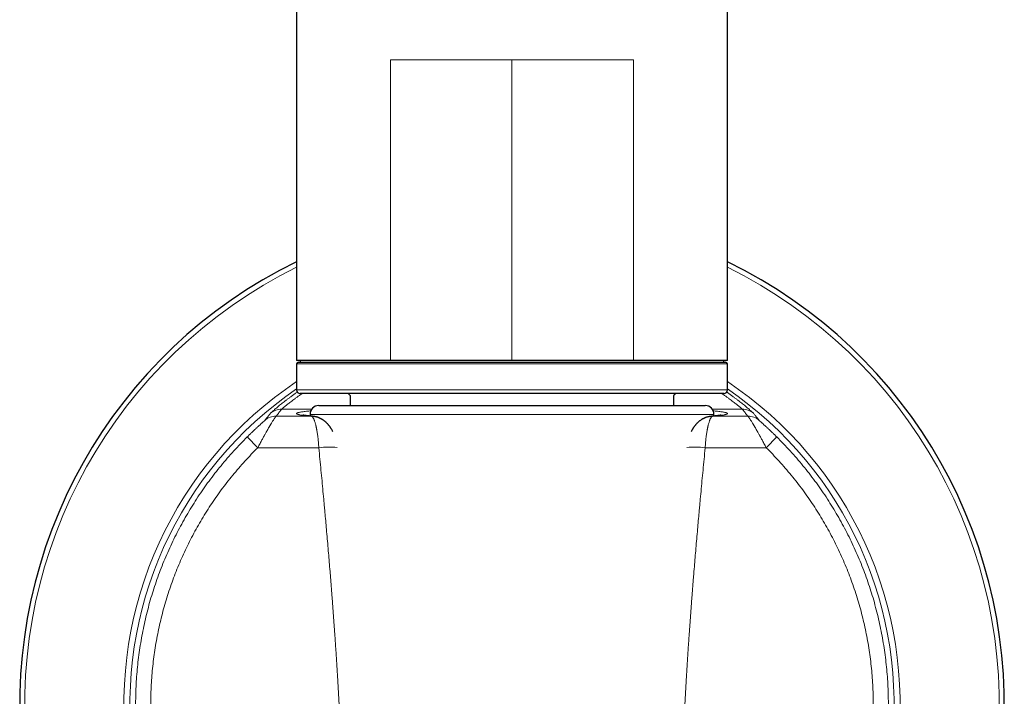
# Model space of a CAD drawing. Header units: millimetres. Extents: x 8 to 869, y 12 to 834.
# Tile 43 of 216: x 326 to 383, y 614 to 653. Entities that reach past the tile are written whole.
import ezdxf

# ---------------------------------------------------------------- set-up
doc = ezdxf.new("R2010")
doc.units = ezdxf.units.MM

msp = doc.modelspace()

# ---------------------------------------------------------------- linework, layer by layer
at = {"color": 7, "linetype": 'Continuous', "lineweight": 30}
for p, q in [((341.891, 697.913), (341.891, 632.913)), ((366.691, 632.913), (366.691, 697.913)), ((347.291, 632.913), (341.891, 632.913)), ((341.891, 632.713), (341.891, 631.213)), ((341.991, 632.813), (366.591, 632.813)), ((342.091, 632.913), (342.091, 632.813)), ((354.291, 632.913), (347.291, 632.913)), ((361.291, 632.913), (354.291, 632.913)), ((366.691, 632.913), (361.291, 632.913)), ((366.491, 632.813), (366.491, 632.913)), ((366.691, 631.213), (366.691, 632.713)), ((366.491, 631.013), (342.091, 631.013)), ((344.976, 630.891), (344.976, 630.317)), ((363.607, 630.317), (363.607, 630.891)), ((343.163, 630.317), (364.578, 630.317)), ((364.578, 630.317), (365.419, 630.317)), ((342.664, 629.795), (342.667, 629.711)), ((365.915, 629.711), (365.918, 629.795))]:
    msp.add_line(p, q, dxfattribs=at)
at = {"color": 252, "linetype": 'Continuous', "lineweight": 0}
for p, q in [((347.291, 650.213), (347.291, 632.913)), ((354.291, 650.213), (354.291, 632.913)), ((361.291, 650.213), (361.291, 632.913)), ((366.691, 632.713), (341.891, 632.713)), ((341.891, 631.213), (366.691, 631.213)), ((342.759, 630.111), (341.034, 630.111)), ((365.823, 630.111), (367.548, 630.111)), ((365.918, 629.795), (342.664, 629.795)), ((339.658, 627.893), (339.046, 628.511)), ((368.924, 627.893), (369.536, 628.511))]:
    msp.add_line(p, q, dxfattribs=at)
at = {"color": 252, "linetype": 'Continuous', "lineweight": 0, "flags": 128}
for points in [[(340.712, 629.704), (340.966, 629.703), (341.221, 629.703), (341.475, 629.702), (341.73, 629.701), (341.984, 629.7), (342.239, 629.7), (342.494, 629.699), (342.748, 629.698)], [(342.835, 629.695), (342.811, 629.697), (342.748, 629.698)], [(365.747, 629.695), (365.772, 629.697), (365.834, 629.698)], [(367.87, 629.704), (367.616, 629.703), (367.361, 629.703), (367.107, 629.702), (366.852, 629.701), (366.598, 629.7), (366.343, 629.7), (366.088, 629.699), (365.834, 629.698)], [(343.167, 627.883), (342.728, 627.884), (342.289, 627.885), (341.851, 627.886), (341.412, 627.887), (340.973, 627.889), (340.535, 627.89), (340.096, 627.891), (339.658, 627.893)], [(365.415, 627.883), (365.854, 627.884), (366.293, 627.885), (366.732, 627.886), (367.17, 627.887), (367.609, 627.889), (368.047, 627.89), (368.486, 627.891), (368.924, 627.893)]]:
    msp.add_lwpolyline(points, dxfattribs=at)
at = {"color": 7, "linetype": 'Continuous', "lineweight": 30}
for centre, radius, start, end in [((354.291, 613.111), 28.344, 115.9433, 254.6565), ((354.291, 613.111), 28.344, 285.3435, 64.0567), ((341.991, 632.713), 0.1, 90, 180), ((366.591, 632.713), 0.1, 0, 90), ((342.091, 631.213), 0.2, 180, 270), ((344.791, 630.813), 0.2, 22.7057, 90), ((363.791, 630.813), 0.2, 90, 157.2943), ((366.491, 631.213), 0.2, 270, 0), ((343.163, 629.817), 0.5, 90, 182.4813), ((365.419, 629.817), 0.5, 357.5187, 90)]:
    msp.add_arc(centre, radius, start, end, dxfattribs=at)
at = {"color": 252, "linetype": 'Continuous', "lineweight": 0}
for centre, radius, start, end in [((354.291, 613.111), 28.054, 116.2323, 254.4936), ((354.291, 613.111), 28.054, 285.5064, 63.7677), ((354.291, 613.111), 22.344, 123.7074, 250.3875), ((354.291, 613.111), 22.344, 289.6125, 56.2926), ((354.291, 613.111), 21.996, 124.3152, 250.0637), ((354.291, 613.111), 21.996, 289.9363, 55.6848), ((341.033, 629.112), 0.999, 89.9368, 129.6153), ((367.549, 629.112), 0.999, 50.3847, 90.0632), ((340.711, 628.705), 0.999, 89.9399, 131.0227), ((367.871, 628.705), 0.999, 48.9773, 90.0601), ((343.753, 624.342), 3.589, 82.454, 99.3846), ((364.83, 624.342), 3.589, 80.6154, 97.546)]:
    msp.add_arc(centre, radius, start, end, dxfattribs=at)
for points, knots in [([(354.291, 650.213), (354.021, 650.213), (353.479, 650.213), (352.671, 650.213), (351.87, 650.213), (351.079, 650.213), (350.302, 650.213), (349.528, 650.213), (348.763, 650.213), (348.007, 650.213), (347.53, 650.213), (347.291, 650.213)], [0, 0, 0, 0, 0.109112, 0.218223, 0.327335, 0.436447, 0.545558, 0.65467, 0.76978, 0.88489, 1, 1, 1, 1]), ([(361.291, 650.213), (361.052, 650.213), (360.575, 650.213), (359.819, 650.213), (359.054, 650.213), (358.28, 650.213), (357.503, 650.213), (356.712, 650.213), (355.911, 650.213), (355.103, 650.213), (354.562, 650.213), (354.291, 650.213)], [0, 0, 0, 0, 0.11511, 0.23022, 0.34533, 0.454442, 0.563553, 0.672665, 0.781777, 0.890888, 1, 1, 1, 1]), ([(340.396, 629.882), (340.401, 629.887), (340.41, 629.898), (340.439, 629.925), (340.477, 629.961), (340.527, 630.006), (340.588, 630.059), (340.66, 630.121), (340.739, 630.189), (340.824, 630.259), (340.913, 630.332), (341.011, 630.411), (341.116, 630.495), (341.231, 630.584), (341.353, 630.678), (341.485, 630.777), (341.629, 630.884), (341.776, 630.991), (341.882, 631.066), (341.929, 631.1)], [0, 0, 0, 0, 0.0635972, 0.1270007, 0.190303, 0.2535973, 0.3169771, 0.3805352, 0.4443639, 0.4996817, 0.554934, 0.6101801, 0.6654791, 0.72089, 0.7764715, 0.8322819, 0.8883785, 0.9493381, 1, 1, 1, 1]), ([(342.216, 631.013), (342.213, 631.011), (342.156, 630.973), (342.055, 630.902), (341.914, 630.802), (341.784, 630.708), (341.664, 630.619), (341.554, 630.536), (341.454, 630.459), (341.364, 630.389), (341.285, 630.327), (341.217, 630.271), (341.159, 630.223), (341.112, 630.183), (341.075, 630.151), (341.048, 630.126), (341.039, 630.116), (341.034, 630.111)], [0, 0, 0, 0, 0.004212, 0.075176, 0.14606, 0.216935, 0.28787, 0.358934, 0.430197, 0.501727, 0.572798, 0.643797, 0.714788, 0.785838, 0.857013, 0.928379, 1, 1, 1, 1]), ([(366.366, 631.013), (366.369, 631.011), (366.426, 630.973), (366.527, 630.902), (366.668, 630.802), (366.798, 630.708), (366.918, 630.619), (367.028, 630.536), (367.128, 630.459), (367.218, 630.389), (367.297, 630.327), (367.365, 630.271), (367.423, 630.223), (367.471, 630.183), (367.507, 630.151), (367.534, 630.126), (367.544, 630.116), (367.548, 630.111)], [0, 0, 0, 0, 0.004212, 0.075176, 0.14606, 0.216935, 0.28787, 0.358934, 0.430197, 0.501727, 0.572798, 0.643797, 0.714788, 0.785838, 0.857013, 0.928379, 1, 1, 1, 1]), ([(368.186, 629.882), (368.181, 629.887), (368.172, 629.898), (368.143, 629.925), (368.105, 629.961), (368.055, 630.006), (367.995, 630.059), (367.923, 630.121), (367.843, 630.189), (367.758, 630.259), (367.669, 630.332), (367.571, 630.411), (367.466, 630.495), (367.352, 630.584), (367.229, 630.678), (367.097, 630.777), (366.953, 630.884), (366.806, 630.991), (366.701, 631.066), (366.653, 631.099)], [0, 0, 0, 0, 0.063606, 0.127018, 0.190328, 0.253631, 0.317019, 0.380586, 0.444423, 0.499748, 0.555008, 0.610262, 0.665568, 0.720986, 0.776575, 0.832393, 0.888497, 0.949465, 1, 1, 1, 1]), ([(340.055, 629.459), (340.074, 629.483), (340.111, 629.53), (340.168, 629.602), (340.225, 629.672), (340.282, 629.743), (340.339, 629.812), (340.377, 629.859), (340.396, 629.882)], [0, 0, 0, 0, 0.169577, 0.337989, 0.505238, 0.671323, 0.836243, 1, 1, 1, 1]), ([(341.034, 630.111), (341.012, 630.084), (340.968, 630.03), (340.904, 629.949), (340.839, 629.868), (340.775, 629.786), (340.733, 629.731), (340.712, 629.704)], [0, 0, 0, 0, 0.198084, 0.397125, 0.597125, 0.798084, 1, 1, 1, 1]), ([(342.748, 629.698), (342.695, 629.703), (342.589, 629.713), (342.449, 629.728), (342.324, 629.742), (342.214, 629.757), (342.119, 629.773), (342.04, 629.788), (341.977, 629.803), (341.929, 629.819), (341.897, 629.834), (341.881, 629.85), (341.881, 629.865), (341.897, 629.881), (341.929, 629.896), (341.977, 629.912), (342.04, 629.927), (342.119, 629.942), (342.213, 629.957), (342.323, 629.972), (342.448, 629.987), (342.575, 630), (342.666, 630.009), (342.705, 630.012)], [0, 0, 0, 0, 0.048425, 0.096693, 0.144867, 0.193007, 0.241176, 0.289437, 0.33785, 0.386224, 0.434448, 0.482584, 0.530693, 0.578839, 0.627082, 0.675485, 0.723827, 0.772019, 0.820122, 0.868198, 0.91631, 0.964519, 1, 1, 1, 1]), ([(365.834, 629.698), (365.887, 629.703), (365.993, 629.713), (366.133, 629.728), (366.259, 629.742), (366.368, 629.757), (366.463, 629.773), (366.542, 629.788), (366.605, 629.803), (366.653, 629.819), (366.685, 629.834), (366.701, 629.85), (366.701, 629.865), (366.685, 629.881), (366.653, 629.896), (366.606, 629.912), (366.542, 629.927), (366.463, 629.942), (366.369, 629.957), (366.26, 629.972), (366.134, 629.987), (366.007, 630), (365.916, 630.009), (365.877, 630.012)], [0, 0, 0, 0, 0.048422, 0.096687, 0.144858, 0.192995, 0.241161, 0.289419, 0.337829, 0.3862, 0.434421, 0.482554, 0.530661, 0.578803, 0.627044, 0.675444, 0.723783, 0.771971, 0.820072, 0.868145, 0.916254, 0.96446, 1, 1, 1, 1]), ([(367.548, 630.111), (367.57, 630.084), (367.614, 630.03), (367.679, 629.949), (367.743, 629.868), (367.807, 629.786), (367.849, 629.731), (367.87, 629.704)], [0, 0, 0, 0, 0.198084, 0.397125, 0.597125, 0.798084, 1, 1, 1, 1]), ([(368.527, 629.459), (368.508, 629.483), (368.471, 629.53), (368.414, 629.602), (368.357, 629.672), (368.301, 629.743), (368.244, 629.812), (368.205, 629.859), (368.186, 629.882)], [0, 0, 0, 0, 0.169577, 0.337989, 0.505238, 0.671323, 0.836243, 1, 1, 1, 1]), ([(339.046, 628.511), (339.068, 628.533), (339.113, 628.578), (339.18, 628.643), (339.247, 628.708), (339.313, 628.771), (339.375, 628.831), (339.434, 628.887), (339.49, 628.939), (339.543, 628.989), (339.595, 629.037), (339.645, 629.084), (339.703, 629.138), (339.768, 629.197), (339.828, 629.252), (339.875, 629.295), (339.912, 629.328), (339.946, 629.358), (339.976, 629.386), (340.003, 629.41), (340.024, 629.429), (340.04, 629.444), (340.052, 629.455), (340.054, 629.457), (340.055, 629.459)], [0, 0, 0, 0, 0.052907, 0.105247, 0.157123, 0.208638, 0.2599, 0.304911, 0.348961, 0.392135, 0.434521, 0.476213, 0.517309, 0.583469, 0.646299, 0.686645, 0.725985, 0.764537, 0.804682, 0.844112, 0.883189, 0.92283, 0.961611, 1, 1, 1, 1]), ([(340.712, 629.704), (340.709, 629.702), (340.703, 629.697), (340.687, 629.678), (340.67, 629.655), (340.653, 629.632), (340.64, 629.612), (340.625, 629.59), (340.608, 629.566), (340.591, 629.54), (340.567, 629.502), (340.533, 629.45), (340.489, 629.379), (340.451, 629.318), (340.422, 629.27), (340.404, 629.24), (340.385, 629.208), (340.366, 629.176), (340.346, 629.143), (340.325, 629.108), (340.295, 629.056), (340.253, 628.985), (340.198, 628.889), (340.146, 628.798), (340.098, 628.713), (340.066, 628.656), (340.044, 628.616), (340.032, 628.595), (340.02, 628.574), (340.009, 628.552), (339.997, 628.53), (339.974, 628.49), (339.94, 628.428), (339.893, 628.34), (339.841, 628.243), (339.784, 628.135), (339.722, 628.017), (339.68, 627.935), (339.658, 627.893)], [0, 0, 0, 0, 0.044121, 0.088536, 0.133312, 0.15586, 0.178523, 0.201308, 0.224223, 0.247277, 0.270476, 0.315076, 0.360993, 0.408272, 0.424509, 0.440906, 0.457466, 0.474189, 0.491077, 0.508131, 0.525352, 0.566061, 0.608766, 0.653482, 0.684103, 0.715608, 0.724006, 0.732465, 0.740985, 0.749566, 0.758207, 0.76691, 0.797528, 0.831437, 0.868638, 0.909132, 0.952919, 1, 1, 1, 1]), ([(343.167, 627.883), (343.166, 627.916), (343.162, 627.984), (343.156, 628.085), (343.148, 628.186), (343.14, 628.287), (343.13, 628.387), (343.119, 628.487), (343.106, 628.59), (343.09, 628.697), (343.073, 628.808), (343.058, 628.892), (343.047, 628.949), (343.041, 628.98), (343.035, 629.012), (343.028, 629.043), (343.021, 629.074), (343.014, 629.105), (343.007, 629.135), (342.997, 629.18), (342.981, 629.24), (342.96, 629.315), (342.94, 629.38), (342.92, 629.436), (342.908, 629.47), (342.899, 629.491), (342.895, 629.501), (342.891, 629.511), (342.886, 629.521), (342.882, 629.531), (342.878, 629.54), (342.868, 629.561), (342.853, 629.591), (342.834, 629.623), (342.817, 629.647), (342.801, 629.665), (342.787, 629.678), (342.774, 629.688), (342.763, 629.694), (342.755, 629.697), (342.75, 629.698), (342.748, 629.698)], [0, 0, 0, 0, 0.0345082, 0.0694043, 0.1046958, 0.1403898, 0.1764931, 0.2130124, 0.2499541, 0.2933843, 0.3384311, 0.3851021, 0.3991667, 0.4133732, 0.4277217, 0.4422124, 0.4568453, 0.4716207, 0.4865387, 0.5015994, 0.5397548, 0.5818421, 0.6278622, 0.6603935, 0.6946385, 0.7025625, 0.7105729, 0.7186696, 0.7268527, 0.7351222, 0.7434781, 0.7519204, 0.7928585, 0.8302117, 0.8639803, 0.8941643, 0.920764, 0.9489726, 0.9715814, 0.9885905, 1, 1, 1, 1]), ([(365.415, 627.883), (365.416, 627.916), (365.42, 627.984), (365.426, 628.085), (365.434, 628.186), (365.443, 628.287), (365.452, 628.387), (365.464, 628.487), (365.477, 628.59), (365.492, 628.697), (365.509, 628.808), (365.524, 628.892), (365.535, 628.949), (365.541, 628.98), (365.548, 629.012), (365.554, 629.043), (365.561, 629.074), (365.568, 629.105), (365.575, 629.135), (365.586, 629.18), (365.601, 629.24), (365.622, 629.315), (365.643, 629.38), (365.662, 629.436), (365.675, 629.47), (365.683, 629.491), (365.687, 629.501), (365.692, 629.511), (365.696, 629.521), (365.7, 629.531), (365.704, 629.54), (365.714, 629.561), (365.729, 629.591), (365.748, 629.623), (365.766, 629.647), (365.781, 629.665), (365.795, 629.678), (365.808, 629.688), (365.819, 629.694), (365.827, 629.697), (365.832, 629.698), (365.834, 629.698)], [0, 0, 0, 0, 0.034508, 0.069404, 0.104696, 0.14039, 0.176493, 0.213012, 0.249954, 0.293384, 0.338431, 0.385102, 0.399167, 0.413373, 0.427722, 0.442212, 0.456845, 0.471621, 0.486539, 0.501599, 0.539755, 0.581842, 0.627862, 0.660394, 0.694639, 0.702563, 0.710573, 0.71867, 0.726853, 0.735122, 0.743478, 0.75192, 0.792858, 0.830212, 0.86398, 0.894164, 0.920764, 0.948973, 0.971581, 0.988591, 1, 1, 1, 1]), ([(367.87, 629.704), (367.873, 629.702), (367.879, 629.697), (367.895, 629.678), (367.913, 629.655), (367.929, 629.632), (367.943, 629.612), (367.957, 629.59), (367.974, 629.566), (367.991, 629.54), (368.016, 629.502), (368.049, 629.45), (368.093, 629.379), (368.131, 629.318), (368.16, 629.27), (368.178, 629.24), (368.197, 629.208), (368.217, 629.176), (368.236, 629.143), (368.257, 629.108), (368.287, 629.056), (368.329, 628.985), (368.384, 628.889), (368.436, 628.798), (368.484, 628.713), (368.516, 628.656), (368.538, 628.616), (368.55, 628.595), (368.562, 628.574), (368.574, 628.552), (368.585, 628.53), (368.608, 628.49), (368.642, 628.428), (368.689, 628.34), (368.742, 628.243), (368.799, 628.135), (368.86, 628.017), (368.902, 627.935), (368.924, 627.893)], [0, 0, 0, 0, 0.044121, 0.088536, 0.133312, 0.15586, 0.178523, 0.201308, 0.224223, 0.247277, 0.270476, 0.315076, 0.360993, 0.408272, 0.424509, 0.440906, 0.457466, 0.474189, 0.491077, 0.508131, 0.525352, 0.566061, 0.608766, 0.653482, 0.684103, 0.715608, 0.724006, 0.732465, 0.740985, 0.749566, 0.758207, 0.76691, 0.797528, 0.831437, 0.868638, 0.909132, 0.952919, 1, 1, 1, 1]), ([(369.536, 628.511), (369.514, 628.533), (369.469, 628.578), (369.402, 628.643), (369.335, 628.708), (369.27, 628.771), (369.207, 628.831), (369.148, 628.887), (369.093, 628.939), (369.039, 628.989), (368.987, 629.037), (368.937, 629.084), (368.879, 629.138), (368.815, 629.197), (368.754, 629.252), (368.707, 629.295), (368.67, 629.328), (368.636, 629.358), (368.606, 629.386), (368.58, 629.41), (368.558, 629.429), (368.542, 629.444), (368.531, 629.455), (368.528, 629.457), (368.527, 629.459)], [0, 0, 0, 0, 0.052907, 0.105247, 0.157123, 0.208638, 0.2599, 0.304911, 0.348961, 0.392135, 0.434521, 0.476213, 0.517309, 0.583469, 0.646299, 0.686645, 0.725985, 0.764537, 0.804682, 0.844112, 0.883189, 0.92283, 0.961611, 1, 1, 1, 1]), ([(344.391, 612.114), (344.38, 612.344), (344.356, 612.806), (344.319, 613.497), (344.28, 614.189), (344.246, 614.754), (344.219, 615.191), (344.199, 615.5), (344.18, 615.809), (344.159, 616.12), (344.139, 616.432), (344.118, 616.741), (344.092, 617.121), (344.06, 617.573), (344.022, 618.105), (343.982, 618.643), (343.948, 619.088), (343.922, 619.436), (343.902, 619.687), (343.882, 619.94), (343.862, 620.194), (343.842, 620.442), (343.823, 620.682), (343.796, 621.01), (343.76, 621.436), (343.715, 621.967), (343.668, 622.51), (343.622, 623.042), (343.576, 623.562), (343.542, 623.942), (343.519, 624.194), (343.508, 624.315), (343.497, 624.432), (343.486, 624.55), (343.475, 624.668), (343.45, 624.943), (343.409, 625.379), (343.352, 625.983), (343.292, 626.602), (343.231, 627.237), (343.189, 627.666), (343.167, 627.883)], [0, 0, 0, 0, 0.043752, 0.087488, 0.131113, 0.175004, 0.194571, 0.214075, 0.233636, 0.25328, 0.273034, 0.292923, 0.31196, 0.345161, 0.378767, 0.412858, 0.447501, 0.463251, 0.47913, 0.495142, 0.511291, 0.527582, 0.542345, 0.55691, 0.589866, 0.623555, 0.657998, 0.693215, 0.724858, 0.757121, 0.765546, 0.772926, 0.780348, 0.787812, 0.795319, 0.802868, 0.84024, 0.878632, 0.918051, 0.958506, 1, 1, 1, 1]), ([(364.191, 612.114), (364.203, 612.344), (364.226, 612.806), (364.263, 613.497), (364.303, 614.189), (364.337, 614.754), (364.363, 615.191), (364.383, 615.5), (364.403, 615.809), (364.423, 616.12), (364.443, 616.432), (364.464, 616.741), (364.49, 617.121), (364.522, 617.573), (364.56, 618.105), (364.6, 618.643), (364.634, 619.088), (364.661, 619.436), (364.68, 619.687), (364.7, 619.94), (364.72, 620.194), (364.74, 620.442), (364.76, 620.682), (364.786, 621.01), (364.822, 621.436), (364.867, 621.967), (364.914, 622.51), (364.96, 623.042), (365.006, 623.562), (365.04, 623.942), (365.063, 624.194), (365.075, 624.315), (365.085, 624.432), (365.096, 624.55), (365.107, 624.668), (365.132, 624.943), (365.173, 625.379), (365.23, 625.983), (365.29, 626.602), (365.351, 627.237), (365.393, 627.666), (365.415, 627.883)], [0, 0, 0, 0, 0.043752, 0.087488, 0.131113, 0.175004, 0.194571, 0.214075, 0.233636, 0.25328, 0.273034, 0.292923, 0.31196, 0.345161, 0.378767, 0.412858, 0.447501, 0.463251, 0.47913, 0.495142, 0.511291, 0.527582, 0.542345, 0.55691, 0.589866, 0.623555, 0.657998, 0.693215, 0.724858, 0.757121, 0.765546, 0.772926, 0.780348, 0.787812, 0.795319, 0.802868, 0.84024, 0.878632, 0.918051, 0.958506, 1, 1, 1, 1])]:
    msp.add_open_spline(points, degree=3, knots=knots, dxfattribs=at)
at = {"color": 7, "linetype": 'Continuous', "lineweight": 30}
for points, knots in [([(342.835, 629.695), (342.815, 629.697), (342.775, 629.701), (342.72, 629.706), (342.671, 629.711), (342.628, 629.715), (342.591, 629.719), (342.559, 629.722), (342.532, 629.726), (342.508, 629.728), (342.488, 629.731), (342.47, 629.733), (342.454, 629.735), (342.438, 629.737), (342.422, 629.739), (342.406, 629.741), (342.385, 629.744), (342.361, 629.748), (342.335, 629.752), (342.313, 629.755), (342.297, 629.758), (342.286, 629.76), (342.278, 629.761), (342.27, 629.763), (342.263, 629.764), (342.256, 629.765), (342.251, 629.767), (342.246, 629.768), (342.246, 629.768), (342.246, 629.768)], [0, 0, 0, 0, 0.062594, 0.120692, 0.1743, 0.223424, 0.268067, 0.307555, 0.342728, 0.37359, 0.400143, 0.42614, 0.449285, 0.473383, 0.498439, 0.524452, 0.551421, 0.604569, 0.655718, 0.704343, 0.751492, 0.775839, 0.799944, 0.824696, 0.853828, 0.887749, 0.926448, 0.967533, 1, 1, 1, 1]), ([(343.968, 628.829), (343.961, 628.842), (343.944, 628.877), (343.918, 628.923), (343.894, 628.964), (343.876, 628.994), (343.858, 629.022), (343.838, 629.053), (343.814, 629.087), (343.789, 629.123), (343.761, 629.16), (343.733, 629.194), (343.706, 629.227), (343.678, 629.258), (343.649, 629.289), (343.618, 629.321), (343.584, 629.353), (343.549, 629.384), (343.514, 629.414), (343.477, 629.442), (343.44, 629.47), (343.405, 629.494), (343.374, 629.513), (343.348, 629.529), (343.32, 629.545), (343.288, 629.562), (343.254, 629.579), (343.222, 629.594), (343.195, 629.606), (343.17, 629.616), (343.14, 629.627), (343.102, 629.641), (343.054, 629.655), (343.006, 629.668), (342.958, 629.678), (342.915, 629.685), (342.873, 629.691), (342.848, 629.694), (342.835, 629.695)], [0, 0, 0, 0, 0.029461, 0.078531, 0.105408, 0.126159, 0.14845, 0.174048, 0.202328, 0.232726, 0.263876, 0.297193, 0.324358, 0.352037, 0.381057, 0.411728, 0.443521, 0.475972, 0.506517, 0.537804, 0.569417, 0.599417, 0.623496, 0.641822, 0.661285, 0.685388, 0.713086, 0.737196, 0.75635, 0.772268, 0.791381, 0.818596, 0.849397, 0.882493, 0.908553, 0.93586, 0.96594, 1, 1, 1, 1]), ([(365.747, 629.695), (365.734, 629.694), (365.709, 629.691), (365.667, 629.685), (365.618, 629.677), (365.563, 629.665), (365.507, 629.649), (365.459, 629.634), (365.42, 629.619), (365.39, 629.607), (365.361, 629.594), (365.328, 629.579), (365.294, 629.562), (365.262, 629.545), (365.232, 629.528), (365.198, 629.507), (365.158, 629.481), (365.111, 629.447), (365.065, 629.411), (365.022, 629.374), (364.984, 629.339), (364.951, 629.307), (364.923, 629.278), (364.897, 629.25), (364.872, 629.222), (364.847, 629.192), (364.818, 629.156), (364.787, 629.114), (364.756, 629.071), (364.729, 629.031), (364.709, 628.998), (364.693, 628.972), (364.678, 628.947), (364.661, 628.917), (364.643, 628.885), (364.628, 628.856), (364.619, 628.838), (364.615, 628.831)], [0, 0, 0, 0, 0.034105, 0.064224, 0.091566, 0.129263, 0.164431, 0.19662, 0.22306, 0.243859, 0.263035, 0.287183, 0.314944, 0.339109, 0.358619, 0.382941, 0.416799, 0.457036, 0.496912, 0.535598, 0.573171, 0.602008, 0.629585, 0.655823, 0.680992, 0.706176, 0.737055, 0.775969, 0.812949, 0.84633, 0.874723, 0.890599, 0.909854, 0.933422, 0.960396, 0.983859, 1, 1, 1, 1]), ([(366.337, 629.768), (366.337, 629.768), (366.337, 629.768), (366.335, 629.768), (366.332, 629.767), (366.327, 629.766), (366.321, 629.764), (366.315, 629.763), (366.309, 629.762), (366.296, 629.76), (366.277, 629.756), (366.25, 629.752), (366.223, 629.748), (366.192, 629.743), (366.159, 629.739), (366.132, 629.735), (366.113, 629.733), (366.101, 629.732), (366.087, 629.73), (366.071, 629.728), (366.05, 629.726), (366.024, 629.723), (365.991, 629.719), (365.954, 629.715), (365.911, 629.711), (365.863, 629.706), (365.808, 629.701), (365.768, 629.697), (365.747, 629.695)], [0, 0, 0, 0, 0.003703, 0.037584, 0.073634, 0.107025, 0.136922, 0.163319, 0.186209, 0.206764, 0.288929, 0.3396, 0.39299, 0.448626, 0.505123, 0.557243, 0.572719, 0.589304, 0.608643, 0.630738, 0.655592, 0.691296, 0.731493, 0.776185, 0.825377, 0.879074, 0.93728, 1, 1, 1, 1])]:
    msp.add_open_spline(points, degree=3, knots=knots, dxfattribs=at)
at = {"color": 252, "linetype": 'Continuous', "lineweight": 0}
for points in [[(340.195, 596.653), (340.054, 596.775), (339.773, 597.02), (339.362, 597.401), (338.962, 597.792), (338.571, 598.193), (338.191, 598.604), (337.822, 599.024), (337.463, 599.454), (337.116, 599.893), (336.781, 600.341), (336.457, 600.798), (336.145, 601.263), (335.845, 601.735), (335.557, 602.215), (335.282, 602.703), (335.02, 603.197), (334.77, 603.698), (334.533, 604.205), (334.31, 604.719), (334.1, 605.237), (333.903, 605.762), (333.72, 606.29), (333.551, 606.824), (333.396, 607.362), (333.254, 607.903), (333.127, 608.448), (333.013, 608.996), (332.914, 609.547), (332.829, 610.101), (332.759, 610.656), (332.702, 611.213), (332.661, 611.771), (332.633, 612.33), (332.62, 612.89), (332.622, 613.449), (332.638, 614.009), (332.668, 614.568), (332.713, 615.126), (332.772, 615.682), (332.846, 616.237), (332.934, 616.79), (333.036, 617.34), (333.152, 617.888), (333.282, 618.432), (333.427, 618.973), (333.585, 619.51), (333.757, 620.042), (333.943, 620.57), (334.143, 621.093), (334.355, 621.611), (334.582, 622.123), (334.821, 622.629), (335.073, 623.129), (335.338, 623.622), (335.616, 624.108), (335.906, 624.586), (336.209, 625.057), (336.523, 625.52), (336.85, 625.975), (337.188, 626.421), (337.537, 626.858), (337.898, 627.286), (338.269, 627.705), (338.651, 628.114), (338.914, 628.379), (339.046, 628.511)], [(368.387, 596.653), (368.528, 596.775), (368.81, 597.02), (369.22, 597.401), (369.621, 597.792), (370.011, 598.193), (370.391, 598.604), (370.76, 599.024), (371.119, 599.454), (371.466, 599.893), (371.801, 600.341), (372.125, 600.798), (372.437, 601.263), (372.737, 601.735), (373.025, 602.215), (373.3, 602.703), (373.563, 603.197), (373.812, 603.698), (374.049, 604.205), (374.272, 604.719), (374.482, 605.237), (374.679, 605.762), (374.862, 606.29), (375.031, 606.824), (375.187, 607.362), (375.328, 607.903), (375.456, 608.448), (375.569, 608.996), (375.668, 609.547), (375.753, 610.101), (375.824, 610.656), (375.88, 611.213), (375.922, 611.771), (375.949, 612.33), (375.962, 612.89), (375.96, 613.449), (375.944, 614.009), (375.914, 614.568), (375.869, 615.126), (375.81, 615.682), (375.736, 616.237), (375.649, 616.79), (375.546, 617.34), (375.43, 617.888), (375.3, 618.432), (375.155, 618.973), (374.997, 619.51), (374.825, 620.042), (374.639, 620.57), (374.44, 621.093), (374.227, 621.611), (374.001, 622.123), (373.761, 622.629), (373.509, 623.129), (373.244, 623.622), (372.966, 624.108), (372.676, 624.586), (372.373, 625.057), (372.059, 625.52), (371.732, 625.975), (371.394, 626.421), (371.045, 626.858), (370.684, 627.286), (370.313, 627.705), (369.931, 628.114), (369.668, 628.379), (369.536, 628.511)], [(339.658, 627.893), (339.532, 627.766), (339.279, 627.512), (338.913, 627.119), (338.556, 626.717), (338.21, 626.306), (337.874, 625.887), (337.55, 625.458), (337.237, 625.022), (336.935, 624.578), (336.644, 624.125), (336.366, 623.666), (336.099, 623.2), (335.845, 622.726), (335.603, 622.247), (335.373, 621.761), (335.156, 621.27), (334.951, 620.773), (334.76, 620.271), (334.582, 619.764), (334.416, 619.253), (334.264, 618.737), (334.126, 618.218), (334.001, 617.696), (333.889, 617.17), (333.791, 616.642), (333.707, 616.112), (333.636, 615.579), (333.579, 615.045), (333.536, 614.509), (333.507, 613.973), (333.492, 613.436), (333.49, 612.898), (333.503, 612.361), (333.529, 611.825), (333.569, 611.289), (333.623, 610.754), (333.691, 610.221), (333.772, 609.69), (333.867, 609.162), (333.976, 608.635), (334.099, 608.112), (334.234, 607.593), (334.384, 607.076), (334.546, 606.564), (334.722, 606.057), (334.911, 605.554), (335.112, 605.056), (335.327, 604.563), (335.554, 604.076), (335.793, 603.595), (336.045, 603.121), (336.309, 602.653), (336.585, 602.192), (336.873, 601.738), (337.173, 601.292), (337.484, 600.854), (337.806, 600.424), (338.139, 600.003), (338.483, 599.59), (338.837, 599.186), (339.202, 598.792), (339.577, 598.407), (339.962, 598.032), (340.356, 597.666), (340.626, 597.431), (340.761, 597.314)], [(368.924, 627.893), (369.051, 627.766), (369.303, 627.512), (369.669, 627.119), (370.026, 626.717), (370.372, 626.306), (370.708, 625.887), (371.032, 625.458), (371.346, 625.022), (371.647, 624.578), (371.938, 624.125), (372.216, 623.666), (372.483, 623.2), (372.737, 622.726), (372.98, 622.247), (373.209, 621.761), (373.426, 621.27), (373.631, 620.773), (373.822, 620.271), (374, 619.764), (374.166, 619.253), (374.318, 618.737), (374.456, 618.218), (374.581, 617.696), (374.693, 617.17), (374.791, 616.642), (374.875, 616.112), (374.946, 615.579), (375.003, 615.045), (375.046, 614.509), (375.075, 613.973), (375.09, 613.436), (375.092, 612.898), (375.08, 612.361), (375.053, 611.825), (375.013, 611.289), (374.959, 610.754), (374.891, 610.221), (374.81, 609.69), (374.715, 609.162), (374.606, 608.635), (374.483, 608.112), (374.348, 607.593), (374.198, 607.076), (374.036, 606.564), (373.86, 606.057), (373.672, 605.554), (373.47, 605.056), (373.256, 604.563), (373.028, 604.076), (372.789, 603.595), (372.537, 603.121), (372.273, 602.653), (371.997, 602.192), (371.709, 601.738), (371.409, 601.292), (371.098, 600.854), (370.776, 600.424), (370.443, 600.003), (370.099, 599.59), (369.745, 599.186), (369.38, 598.792), (369.005, 598.407), (368.62, 598.032), (368.227, 597.666), (367.956, 597.431), (367.821, 597.314)]]:
    msp.add_open_spline(points, degree=3, dxfattribs=at)

doc.saveas('drawing.dxf')
